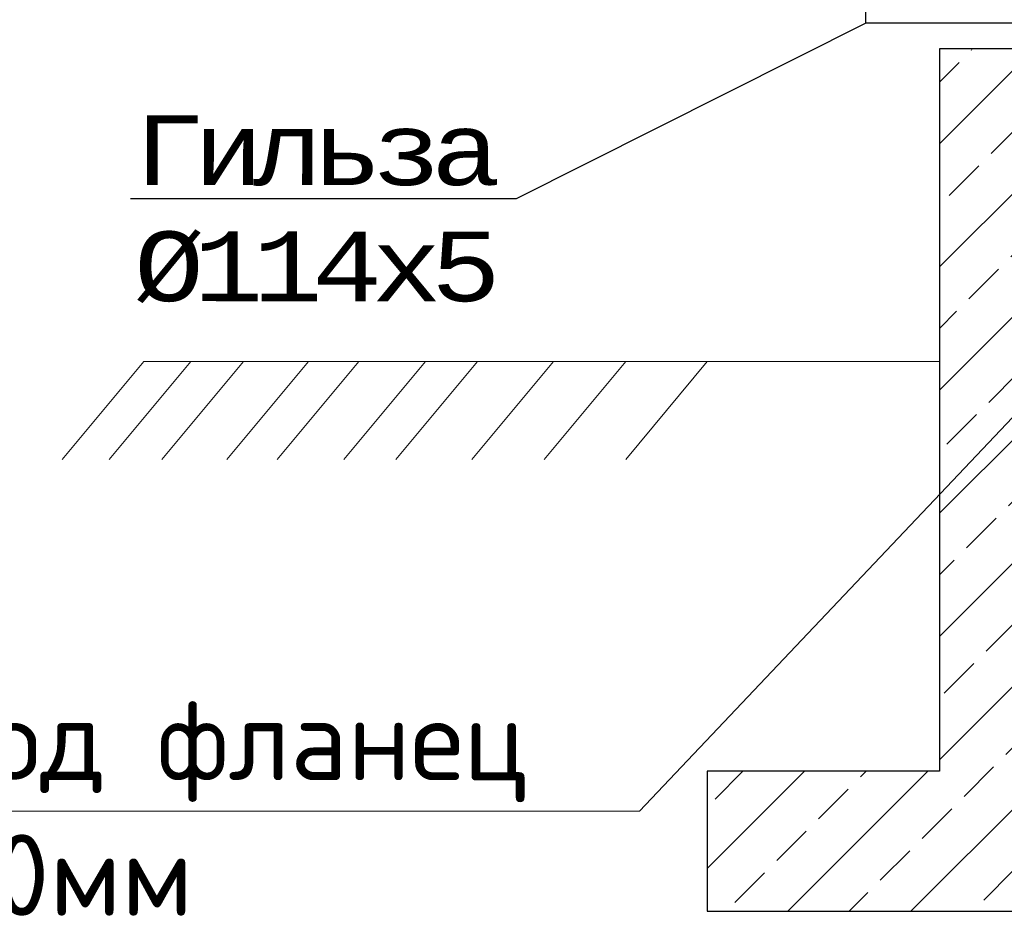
# Model space of a CAD drawing. Header units: millimetres. Extents: x -1722610 to 3896328, y -6858570 to -1329430.
# Tile 26 of 51: x 3098585 to 3101458, y -3465270 to -3462644. Entities that reach past the tile are written whole.
import ezdxf
from ezdxf import colors
from ezdxf.entities.mleader import LeaderData, LeaderLine
from ezdxf.math import Vec2, Vec3

# ---------------------------------------------------------------- set-up
doc = ezdxf.new("R2010")
doc.units = ezdxf.units.MM
doc.layers.get('0').update_dxf_attribs({"lineweight": 5})
doc.layers.add("navro'z", color=7, linetype='Continuous')
doc.styles.get("Standard").update_dxf_attribs({"font": 'arial.ttf'})
doc.styles.add('ТАНЯ', font='isocpeui.ttf', dxfattribs={"height": 300})

# ---------------------------------------------------------------- blocks, each defined once
blk = doc.blocks.new('_None')

msp = doc.modelspace()

# ---------------------------------------------------------------- hatches: boundary and pattern name
at = {"linetype": 'Continuous', "lineweight": 25}
h = msp.add_hatch(dxfattribs=at)
h.set_pattern_fill('JIS_STN_2.5', color=256, scale=101.690241)
h.set_pattern_definition([(45, (3030865.7, -3432022.06), (-179.76465, 179.76465), []), (45, (3031045.18, -3432022.06), (-179.76465, 179.76465), [122.0283, -50.8451])])
h.paths.add_polyline_path([(3106660.3092, -3458692.6609), (3105375.1342, -3458692.6609), (3105375.1342, -3459152.2296), (3106224.9849, -3459152.2296), (3106224.9849, -3464838.0274), (3104807.0294, -3464838.0274), (3104807.0294, -3465246.598), (3107310.8073, -3465246.598), (3107310.8073, -3464876.3306), (3106660.3092, -3464876.3306)])
h.paths.add_polyline_path([(3103649.3936, -3458692.6609), (3101268.5266, -3458692.6609), (3101268.5266, -3462170.0164), (3101702.8556, -3462170.0164), (3101702.8556, -3459152.2296), (3103649.3936, -3459152.2296)])
h.paths.add_polyline_path([(3104117.2125, -3464838.0274), (3101702.8556, -3464838.0274), (3101702.8556, -3462731.352), (3101268.5266, -3462731.352), (3101268.5266, -3464838.0274), (3100591.4847, -3464838.0274), (3100591.4847, -3465246.598), (3104117.2125, -3465246.598)])

# ---------------------------------------------------------------- linework, layer by layer
for points in [[(3100393.7333, -3464954.4546), (3102745.8775, -3462470.0817)], [(3100393.7333, -3464954.4546), (3096865.7696, -3464954.4537)]]:
    msp.add_lwpolyline(points)
at = {"lineweight": 30}
msp.add_lwpolyline([(3101702.8556, -3462729.6215), (3101268.5266, -3462729.6215), (3101268.5266, -3464838.0274), (3100591.4847, -3464838.0274), (3100591.4847, -3465246.598), (3104117.2125, -3465246.598)], dxfattribs=at)
at = {"color": 22, "lineweight": 0}
for points in [[(3098947.4502, -3463641.5392), (3098709.3692, -3463928.2393)], [(3099084.7611, -3463641.5392), (3098846.6801, -3463928.2393)], [(3099238.4405, -3463641.5392), (3099000.3595, -3463928.2393)], [(3099427.8333, -3463641.5392), (3099189.7523, -3463928.2393)], [(3099574.3528, -3463641.5392), (3099336.2719, -3463928.2393)], [(3099769.4675, -3463641.5392), (3099531.3865, -3463928.2393)], [(3099920.9835, -3463641.5392), (3099682.9025, -3463928.2393)], [(3100142.5528, -3463641.5392), (3099904.4718, -3463928.2393)], [(3100353.4038, -3463641.5392), (3100115.3228, -3463928.2393)], [(3100591.4847, -3463641.5392), (3100353.4038, -3463928.2393)]]:
    msp.add_lwpolyline(points, dxfattribs=at)
at = {"lineweight": 0}
msp.add_lwpolyline([(3101268.5266, -3463641.5392), (3098947.4502, -3463641.5392)], dxfattribs=at)
at = {"layer": "navro'z", "color": 6, "lineweight": 30}
msp.add_lwpolyline([(3101873.9166, -3462654.7164), (3101054.3294, -3462654.7164), (3101054.3294, -3462243.9077), (3101873.9166, -3462243.9077)], close=True, dxfattribs=at)

# ---------------------------------------------------------------- texts
at = {"insert": (3096898.9549, -3464626.456), "char_height": 237.2772293, "attachment_point": 1}
msp.add_mtext_dynamic_manual_height_columns('\\pxqc;{\\fISOCPEUR|b0|i0|c204|p34;\\C7;Втулка под фланец\\C0; \\fISOCPEUR|b0|i0|c0|p34;\\C256;%%C80\\fISOCPEUR|b0|i0|c204|p34;мм}', width=3418.682571, gutter_width=2272.1413, heights=[0], dxfattribs=at)

# ---------------------------------------------------------------- leaders
at = {"layer": "navro'z", "color": 0, "lineweight": -3, "ltscale": 0.5}
ml = msp.add_multileader_mtext('Standard', dxfattribs=at)
ml.set_content('{\\fISOCTEUR|b0|i0|c204|p49;\\T0.8;Гильза \\fISOCTEUR|b0|i0|c0|p49;\\P\\fISOCTEUR|b0|i0|c204|p49;%%C\\fISOCTEUR|b0|i0|c0|p49;114\\fISOCTEUR|b0|i0|c204|p49;х\\fISOCTEUR|b0|i0|c0|p49;5}', style='ТАНЯ')
ml.set_leader_properties(color=256)
ml.set_arrow_properties(name='NONE')
ml.build(insert=Vec2(0, 0))
ml.multileader.update_dxf_attribs({"text_left_attachment_type": 6, "text_right_attachment_type": 6, "dogleg_length": 0.36, "arrow_head_size": 67.7935})
ctx = ml.context
ctx.base_point, ctx.char_height, ctx.arrow_head_size, ctx.landing_gap_size, ctx.plane_origin, ctx.plane_x_axis, ctx.plane_y_axis = Vec3(3098951.2395, -3463167.4776), 203.3804823, 67.7935, 1.3559, Vec3(3114397.0344, -3472893.016), Vec3(0.999999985, -0.000175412), Vec3(0.000175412, 0.999999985)
ctx.left_attachment, ctx.right_attachment, ctx.text_align_type = 6, 6, 1
notes = []
notes.append((ctx, [(1, (1, 1, 0), (3100033.4703, -3463167.6674), (-0.999999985, 0.000175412), 106.9906, [(0, [(3101054.3294, -3462654.7164)], 0, [])])]))
ctx.mtext.insert, ctx.mtext.text_direction, ctx.mtext.rotation, ctx.mtext.width, ctx.mtext.alignment, ctx.mtext.flow_direction = Vec3(3099438.9024, -3462923.5065), Vec3(0.999999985, -0.000175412), 6.283009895, 1096.312378, 2, 5
for ctx, leaders in notes:
    for number, flags, end, landing, length, lines in leaders:
        leader = LeaderData()
        leader.index, (leader.has_last_leader_line, leader.has_dogleg_vector, leader.attachment_direction) = number, flags
        leader.last_leader_point, leader.dogleg_vector, leader.dogleg_length = Vec3(end), Vec3(landing), length
        for number, points, colour, breaks in lines:
            line = LeaderLine()
            line.index, line.vertices, line.color, line.breaks = number, Vec3.list(points), colors.encode_raw_color(colour), breaks
            leader.lines.append(line)
        ctx.leaders.append(leader)

doc.saveas('drawing.dxf')
